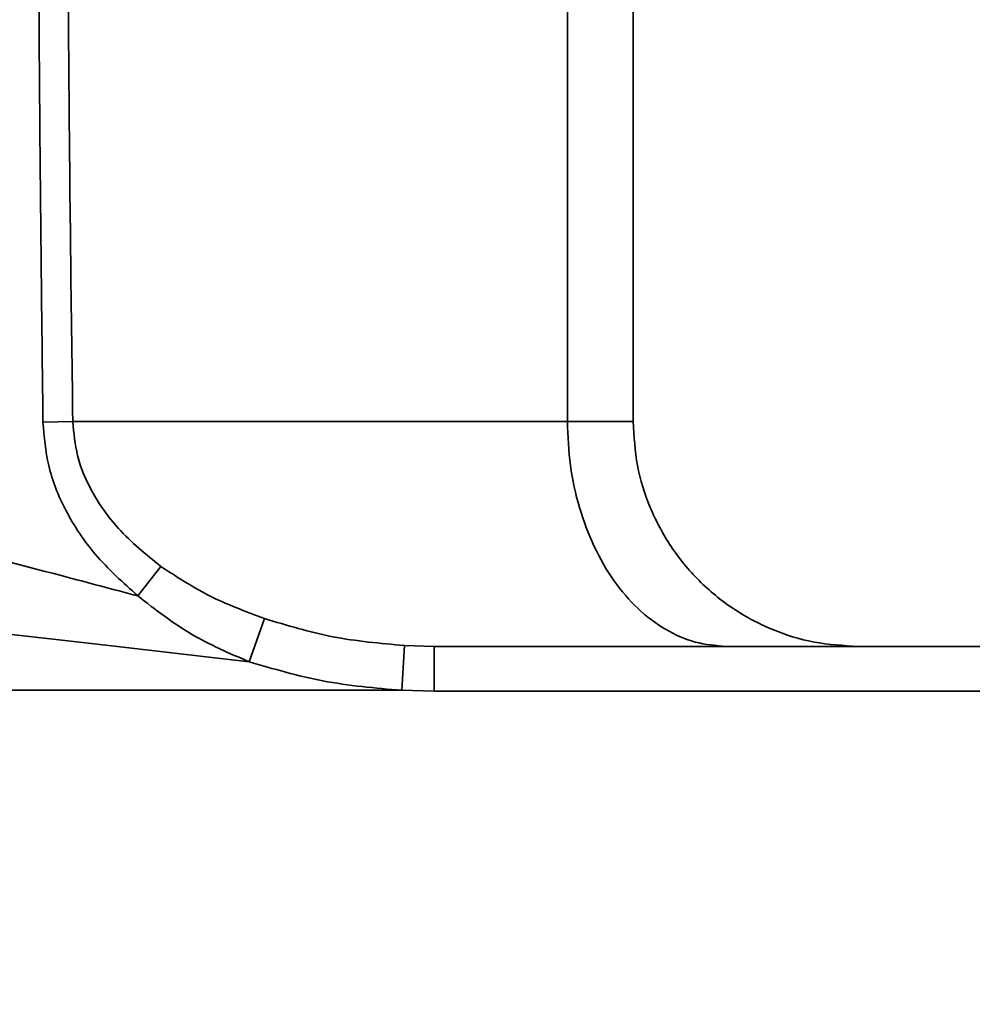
# Model space of a CAD drawing. Header units: millimetres. Extents: x 0 to 297, y 0 to 210.
# Tile 45 of 61: x 251.14 to 253.26, y 124.48 to 126.67. Entities that reach past the tile are written whole.
import ezdxf

# ---------------------------------------------------------------- set-up
doc = ezdxf.new("R2010")
doc.units = ezdxf.units.MM
doc.layers.add('尺寸线', color=6, linetype='Continuous')
doc.styles.add('SLDTEXTSTYLE1', font='TXT', dxfattribs={"width": 0.7})
doc.dimstyles.new('SLDDIMSTYLE5', dxfattribs={"dimtxt": 3.5, "dimasz": 2, "dimexe": 0, "dimexo": 0.0625, "dimgap": 0.875, "dimtad": 0, "dimtih": 1, "dimtoh": 1, "dimlfac": 20, "dimrnd": 1e-09, "dimzin": 12, "dimdsep": 46, "dimtxsty": 'SLDTEXTSTYLE1', "dimsah": 1, "dimcen": 0, "dimadec": 0, "dimazin": 3, "dimtfac": 1, "dimtmove": 0, "dimatfit": 3, "dimfxl": 1, "dimfrac": 2, "dimtolj": 1, "dimtzin": 12, "dimarcsym": 0})

# ---------------------------------------------------------------- blocks, each defined once
blk = doc.blocks.new('_D_17')
at = {"layer": '尺寸线', "transparency": 16777216}
for p, q in [((250.439, 167.6504), (251.8013, 170.1523)), ((251.8013, 170.1523), (265.406, 170.1523)), ((206.4431, 86.8521), (250.439, 167.6504)), ((206.4431, 86.8521), (205.2476, 84.6565))]:
    blk.add_line(p, q, dxfattribs=at)
for points in [[(250.439, 167.6504), (251.7028, 169.2395), (251.0881, 169.5743)], [(206.4431, 86.8521), (205.1793, 85.263), (205.7941, 84.9283)]]:
    blk.add_solid(points, dxfattribs=at)
at = {"layer": '尺寸线', "transparency": 16777216, "char_height": 3.5, "attachment_point": 1, "style": 'SLDTEXTSTYLE1'}
for s, insert in [('%%c', (253.3888, 174.6641)), ('1840', (257.2588, 174.6641))]:
    blk.add_mtext(s, dxfattribs=dict(at, insert=insert))
blk = doc.blocks.new('_D_18')
at = {"layer": '尺寸线', "transparency": 16777216}
for p, q in [((242.9146, 135.6821), (247.8893, 138.5798)), ((247.8893, 138.5798), (259.4571, 138.5798)), ((213.9675, 118.8205), (242.9146, 135.6821)), ((213.9675, 118.8205), (211.8073, 117.5621))]:
    blk.add_line(p, q, dxfattribs=at)
for points in [[(242.9146, 135.6821), (244.819, 136.3863), (244.4667, 136.9912)], [(213.9675, 118.8205), (212.0632, 118.1162), (212.4155, 117.5114)]]:
    blk.add_solid(points, dxfattribs=at)
at = {"layer": '尺寸线', "transparency": 16777216, "char_height": 3.5, "attachment_point": 1, "style": 'SLDTEXTSTYLE1'}
for s, insert in [('%%c', (249.4768, 143.0915)), ('670', (253.3467, 143.0915))]:
    blk.add_mtext(s, dxfattribs=dict(at, insert=insert))

msp = doc.modelspace()

# ---------------------------------------------------------------- linework, layer by layer
at = {"color": 7, "linetype": 'Continuous', "lineweight": 35}
for p, q in [((252.3599014, 125.7762766), (252.3599014, 128.7262766)), ((252.506348, 128.7262766), (252.506348, 125.7762766)), ((251.2591107, 125.7762766), (251.1927932, 125.7749343)), ((251.2591107, 125.7762766), (252.3599014, 125.7762766)), ((251.4550601, 125.4540248), (251.4040703, 125.388384)), ((250.6378024, 125.3570923), (251.2482563, 125.2882338)), ((251.6855189, 125.3381765), (251.6514293, 125.2420862)), ((251.2482542, 125.2882156), (251.3519753, 125.2763789)), ((251.3519753, 125.2763789), (251.651432, 125.2420932)), ((251.9972389, 125.2780917), (251.9912238, 125.178446)), ((252.0634548, 125.2762766), (251.9972389, 125.2780917)), ((252.0634548, 125.2762766), (252.0634547, 125.1762766)), ((255.0854108, 125.2762766), (252.0634548, 125.2762766)), ((251.9912235, 125.178441), (250.4925071, 125.1784288)), ((252.0634547, 125.1762766), (251.9912235, 125.178441)), ((252.0634547, 125.1762766), (255.0854108, 125.1762766))]:
    msp.add_line(p, q, dxfattribs=at)
for points, knots in [([(251.1927932, 125.7749343), (251.1904692, 125.9696644), (251.1857327, 126.3665535), (251.1820024, 126.9697238), (251.1821743, 127.5747191), (251.1860181, 128.1620463), (251.1905876, 128.5430975), (251.1928004, 128.7276187)], [0, 0, 0, 0, 0.197867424, 0.403283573, 0.6128087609, 0.8125055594, 1, 1, 1, 1]), ([(251.2591107, 128.7262766), (251.2579165, 128.6388988), (251.255634, 128.4718813), (251.252794, 128.2283974), (251.2505163, 127.9904981), (251.248818, 127.7529509), (251.2476702, 127.5025676), (251.2472388, 127.2182537), (251.2479738, 126.8963936), (251.2501317, 126.542877), (251.25384, 126.1691288), (251.2572867, 125.9122308), (251.2591107, 125.7762766)], [0, 0, 0, 0, 0.088868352, 0.169866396, 0.247624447, 0.330802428, 0.411432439, 0.502236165, 0.61991178, 0.738721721, 0.861727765, 1, 1, 1, 1]), ([(251.4040825, 125.3883969), (251.3710287, 125.4179122), (251.3085197, 125.4737296), (251.2421859, 125.5736656), (251.2011494, 125.6743171), (251.195496, 125.7423895), (251.1927932, 125.7749343)], [0, 0, 0, 0, 0.291503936, 0.551272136, 0.78546638, 1, 1, 1, 1]), ([(251.4550599, 125.4540246), (251.4220802, 125.4807633), (251.3627311, 125.5288813), (251.3016161, 125.6148941), (251.2663726, 125.6966793), (251.2614408, 125.750736), (251.2591107, 125.7762766)], [0, 0, 0, 0, 0.325628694, 0.585990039, 0.804389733, 1, 1, 1, 1]), ([(251.2363569, 125.4329405), (251.1322528, 125.4599283), (250.9408958, 125.5095356), (250.7495239, 125.5583642), (250.6622642, 125.5806285)], [0, 0, 0, 0, 0.5440304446, 1, 1, 1, 1]), ([(251.6855189, 125.3381764), (251.6429882, 125.3540252), (251.5619327, 125.38423), (251.4894908, 125.4315391), (251.4550599, 125.4540246)], [0, 0, 0, 0, 0.524709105, 1, 1, 1, 1]), ([(251.4040766, 125.3883904), (251.3761022, 125.3957489), (251.3201546, 125.4104656), (251.2642891, 125.425449), (251.2363569, 125.4329405)], [0, 0, 0, 0, 0.500011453, 1, 1, 1, 1]), ([(251.6514347, 125.2420993), (251.6075905, 125.2608948), (251.5188151, 125.2989516), (251.4426295, 125.3583309), (251.4040703, 125.388384)], [0, 0, 0, 0, 0.493877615, 1, 1, 1, 1]), ([(251.9972389, 125.2780917), (251.9435677, 125.2828383), (251.8375081, 125.2922182), (251.7357718, 125.322981), (251.6855189, 125.3381764)], [0, 0, 0, 0, 0.506047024, 1, 1, 1, 1]), ([(251.651432, 125.2420932), (251.7056832, 125.2261265), (251.8167698, 125.1934326), (251.9321774, 125.1835151), (251.9912235, 125.178441)], [0, 0, 0, 0, 0.488369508, 1, 1, 1, 1])]:
    msp.add_open_spline(points, degree=3, knots=knots, dxfattribs=at)
for points in [[(252.7134544, 125.2762766), (252.6903145, 125.2781375), (252.6440348, 125.2818593), (252.5772842, 125.3115907), (252.5157615, 125.3578001), (252.4618549, 125.420461), (252.417547, 125.4966966), (252.3848721, 125.5837028), (252.3638489, 125.6781024), (252.3612172, 125.7435519), (252.3599014, 125.7762766)], [(252.3599014, 125.7762766), (252.3817445, 125.7762766), (252.4254308, 125.7762766), (252.4708725, 125.7762766), (252.5008059, 125.7762766), (252.5045006, 125.7762766), (252.506348, 125.7762766)], [(253.0063467, 125.2762766), (252.9736221, 125.2781375), (252.9081727, 125.2818594), (252.8137732, 125.3115909), (252.7267671, 125.3578004), (252.6505317, 125.4204612), (252.5878711, 125.4966968), (252.5416618, 125.583703), (252.5119306, 125.6781025), (252.5082089, 125.7435519), (252.506348, 125.7762766)]]:
    msp.add_open_spline(points, degree=3, dxfattribs=at)
at = {"layer": '尺寸线'}
msp.add_arc((228.4410759, 127.2512766), 46, 195, 165, dxfattribs=at)

# ---------------------------------------------------------------- dimensions: what is measured, and where the dimension line sits
for p1, p2, picture, middle in [((250.4390113, 167.6504206), (206.4431404, 86.8521326), '_D_17', (259.3974115, 172.6891303)), ((242.9146363, 135.682086), (213.9675154, 118.8204672), '_D_18', (254.4669355, 141.1165974))]:
    dim = msp.add_diameter_dim_2p(p1=p1, p2=p2, dimstyle='SLDDIMSTYLE5', dxfattribs=at)
    dim.commit()
    dim.dimension.update_dxf_attribs({"geometry": picture, "text_midpoint": middle, "dimtype": 163})

doc.saveas('drawing.dxf')
